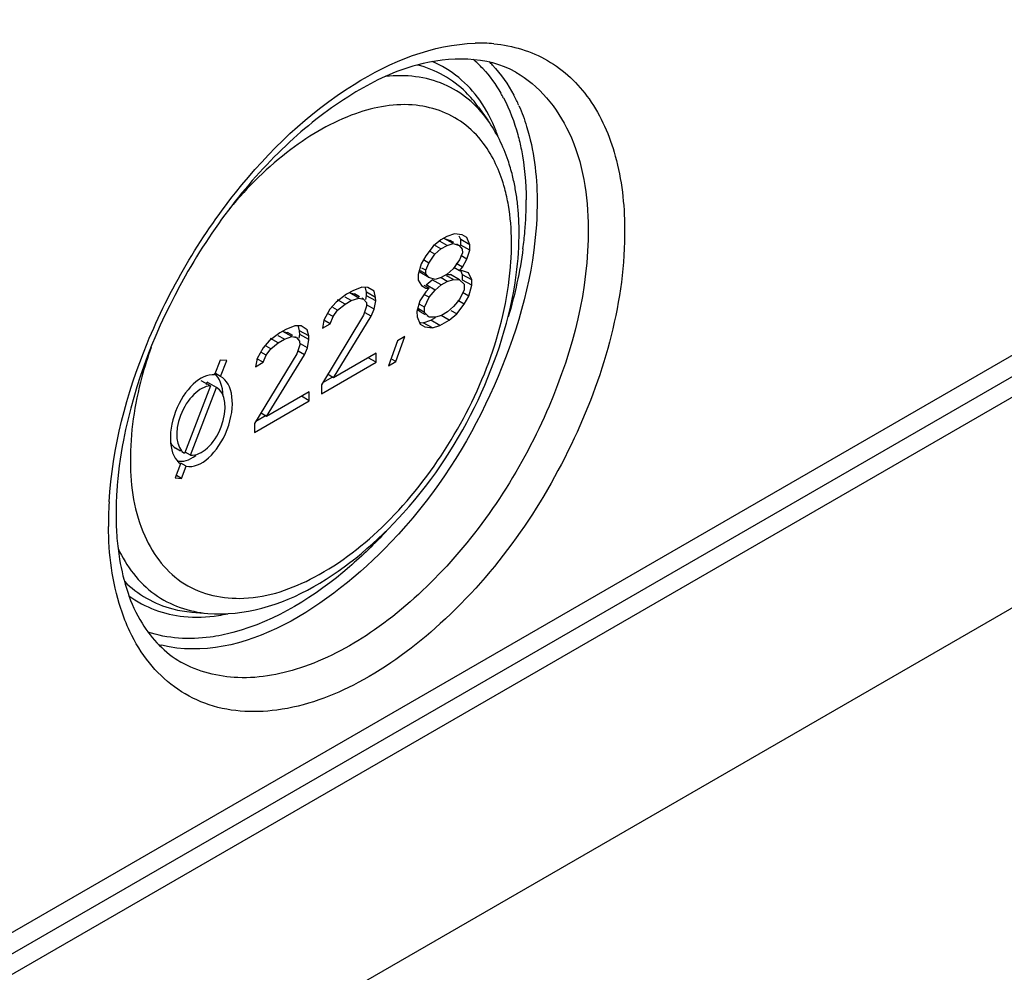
# Model space of a CAD drawing. Header units: inches. Extents: x 0 to 82.7, y 0 to 58.5.
# Tile 48 of 69: x 76.527 to 77.279, y 16.928 to 17.655. Entities that reach past the tile are written whole.
import ezdxf

# ---------------------------------------------------------------- set-up
doc = ezdxf.new("R2010")
doc.units = ezdxf.units.IN
doc.header["$LTSCALE"] = 4.547244
doc.header["$MEASUREMENT"] = 0
doc.layers.get('0').update_dxf_attribs({"linetype": 'CONTINUOUS'})

msp = doc.modelspace()

# ---------------------------------------------------------------- linework, layer by layer
at = {"color": 7, "linetype": 'CONTINUOUS'}
for p, q in [((75.43183, 16.32904), (78.69434, 18.21265)), ((78.72498, 18.19821), (75.42981, 16.29575)), ((75.43909, 16.31688), (78.7016, 18.20049)), ((78.75427, 18.05437), (75.41378, 16.12575)), ((76.8773, 17.58805), (76.88442, 17.57809)), ((76.84867, 17.48668), (76.84289, 17.48196)), ((76.85337, 17.48249), (76.84802, 17.48552)), ((76.85331, 17.48936), (76.84867, 17.48668)), ((76.85106, 17.48774), (76.85573, 17.4863)), ((76.85802, 17.4838), (76.85106, 17.48774)), ((76.85912, 17.49133), (76.85331, 17.48936)), ((76.85853, 17.48471), (76.85573, 17.4863)), ((76.86496, 17.49056), (76.85912, 17.49133)), ((76.86388, 17.48687), (76.86271, 17.4896)), ((76.87084, 17.48292), (76.86388, 17.48687)), ((76.86391, 17.48275), (76.86388, 17.48687)), ((76.86847, 17.48845), (76.86496, 17.49056)), ((76.86847, 17.48845), (76.86671, 17.48945)), ((76.87084, 17.48292), (76.86847, 17.48845)), ((76.84289, 17.48196), (76.83712, 17.47449)), ((76.8441, 17.47576), (76.84052, 17.47779)), ((76.84873, 17.47981), (76.84339, 17.48284)), ((76.8441, 17.47576), (76.84873, 17.47981)), ((76.84873, 17.47981), (76.85337, 17.48249)), ((76.85337, 17.48249), (76.85802, 17.4838)), ((76.85802, 17.4838), (76.86269, 17.48235)), ((76.86269, 17.48235), (76.86088, 17.48338)), ((76.86269, 17.48235), (76.86504, 17.47957)), ((76.87087, 17.4788), (76.86391, 17.48275)), ((76.86504, 17.47957), (76.86506, 17.47682)), ((76.86859, 17.47196), (76.87087, 17.4788)), ((76.87087, 17.4788), (76.87084, 17.48292)), ((76.83712, 17.47449), (76.83367, 17.46836)), ((76.83949, 17.46896), (76.83532, 17.47132)), ((76.83949, 17.46896), (76.8441, 17.47576)), ((76.86277, 17.47136), (76.85816, 17.46456)), ((76.86506, 17.47682), (76.86277, 17.47136)), ((76.86859, 17.47196), (76.86383, 17.47466)), ((76.86514, 17.46583), (76.86859, 17.47196)), ((76.83367, 17.46836), (76.8314, 17.46015)), ((76.83957, 17.45797), (76.83261, 17.46192)), ((76.83722, 17.46075), (76.83307, 17.4631)), ((76.8372, 17.4635), (76.83425, 17.46517)), ((76.8372, 17.4635), (76.83949, 17.46896)), ((76.83722, 17.46075), (76.8372, 17.4635)), ((76.85816, 17.46456), (76.85353, 17.46051)), ((76.86283, 17.46312), (76.85864, 17.4655)), ((76.86514, 17.46583), (76.86036, 17.46854)), ((76.86283, 17.46312), (76.86514, 17.46583)), ((76.86516, 17.46308), (76.86283, 17.46312)), ((76.86524, 17.46006), (76.86414, 17.46265)), ((76.86983, 17.46164), (76.86516, 17.46308)), ((76.8314, 17.46015), (76.83143, 17.45603)), ((76.83143, 17.45603), (76.83379, 17.45187)), ((76.83957, 17.45797), (76.83722, 17.46075)), ((76.83734, 17.45223), (76.84197, 17.45628)), ((76.84424, 17.45653), (76.83957, 17.45797)), ((76.84893, 17.45234), (76.84197, 17.45628)), ((76.84889, 17.45783), (76.84424, 17.45653)), ((76.85357, 17.45501), (76.84882, 17.45771)), ((76.85353, 17.46051), (76.84889, 17.45783)), ((76.84893, 17.45234), (76.85357, 17.45501)), ((76.85822, 17.45632), (76.85288, 17.45935)), ((76.85353, 17.46023), (76.85592, 17.4602)), ((76.85357, 17.45501), (76.85822, 17.45632)), ((76.86288, 17.45625), (76.85592, 17.4602)), ((76.85822, 17.45632), (76.86288, 17.45625)), ((76.86288, 17.45625), (76.8664, 17.45276)), ((76.8722, 17.45611), (76.86524, 17.46006)), ((76.86528, 17.45594), (76.86524, 17.46006)), ((76.87224, 17.45199), (76.86528, 17.45594)), ((76.8722, 17.45611), (76.86983, 17.46164)), ((76.87224, 17.45199), (76.8722, 17.45611)), ((76.7814, 17.44784), (76.77676, 17.44516)), ((76.78837, 17.45048), (76.7814, 17.44784)), ((76.79303, 17.45041), (76.78837, 17.45048)), ((76.79195, 17.44672), (76.79115, 17.44995)), ((76.79771, 17.4476), (76.79303, 17.45041)), ((76.79891, 17.44277), (76.79771, 17.4476)), ((76.83732, 17.44701), (76.83271, 17.44021)), ((76.83379, 17.45187), (76.8373, 17.44976)), ((76.83963, 17.44973), (76.83605, 17.45176)), ((76.8373, 17.44976), (76.83963, 17.44973)), ((76.83963, 17.44973), (76.83732, 17.44701)), ((76.8443, 17.44828), (76.83734, 17.45223)), ((76.83968, 17.44286), (76.8443, 17.44828)), ((76.8443, 17.44828), (76.84893, 17.45234)), ((76.86644, 17.44864), (76.863, 17.44114)), ((76.8664, 17.45276), (76.86644, 17.44864)), ((76.86997, 17.44378), (76.87224, 17.45199)), ((76.77676, 17.44516), (76.76865, 17.4391)), ((76.77565, 17.43762), (76.76972, 17.44099)), ((76.78029, 17.4403), (76.77553, 17.443)), ((76.77565, 17.43762), (76.78029, 17.4403)), ((76.77914, 17.44622), (76.78264, 17.44548)), ((76.7861, 17.44227), (76.77914, 17.44622)), ((76.78029, 17.4403), (76.7861, 17.44227)), ((76.78663, 17.44322), (76.78264, 17.44548)), ((76.7861, 17.44227), (76.7896, 17.44154)), ((76.7896, 17.44154), (76.78838, 17.44223)), ((76.7896, 17.44154), (76.79195, 17.43875)), ((76.79147, 17.4412), (76.79197, 17.44397)), ((76.79891, 17.44277), (76.79195, 17.44672)), ((76.79197, 17.44397), (76.79195, 17.44672)), ((76.79893, 17.44002), (76.79197, 17.44397)), ((76.79781, 17.43386), (76.79893, 17.44002)), ((76.79893, 17.44002), (76.79891, 17.44277)), ((76.83271, 17.44021), (76.83045, 17.432)), ((76.83625, 17.43535), (76.83968, 17.44286)), ((76.83968, 17.44286), (76.8367, 17.44455)), ((76.863, 17.44114), (76.85838, 17.43571)), ((76.86652, 17.43765), (76.86174, 17.44036)), ((76.86997, 17.44378), (76.86521, 17.44648)), ((76.86652, 17.43765), (76.86997, 17.44378)), ((76.76403, 17.43367), (76.75943, 17.4255)), ((76.76865, 17.4391), (76.76403, 17.43367)), ((76.76986, 17.4329), (76.76628, 17.43493)), ((76.7664, 17.42814), (76.76986, 17.4329)), ((76.76986, 17.4329), (76.77565, 17.43762)), ((76.79197, 17.43601), (76.78969, 17.42917)), ((76.79195, 17.43875), (76.79197, 17.43601)), ((76.79781, 17.43386), (76.79247, 17.43689)), ((76.79552, 17.4284), (76.79781, 17.43386)), ((76.83045, 17.432), (76.83048, 17.42788)), ((76.83284, 17.43169), (76.83147, 17.43304)), ((76.83628, 17.43123), (76.83153, 17.43392)), ((76.83625, 17.43535), (76.83264, 17.4374)), ((76.83628, 17.43123), (76.83625, 17.43535)), ((76.85838, 17.43571), (76.85375, 17.43166)), ((76.86075, 17.43018), (76.85658, 17.43255)), ((76.86075, 17.43018), (76.86652, 17.43765)), ((76.78969, 17.42917), (76.75747, 17.37607)), ((76.75943, 17.4255), (76.75831, 17.41933)), ((76.76411, 17.42268), (76.75933, 17.42539)), ((76.7664, 17.42814), (76.76223, 17.43051)), ((76.76411, 17.42268), (76.7664, 17.42814)), ((76.76675, 17.38143), (76.79552, 17.4284)), ((76.79552, 17.4284), (76.79078, 17.43109)), ((76.83048, 17.42788), (76.83285, 17.42235)), ((76.83685, 17.42941), (76.83284, 17.43169)), ((76.83523, 17.42341), (76.84104, 17.42539)), ((76.8398, 17.42774), (76.83628, 17.43123)), ((76.8398, 17.42774), (76.8382, 17.42865)), ((76.84446, 17.42768), (76.8398, 17.42774)), ((76.84104, 17.42539), (76.84459, 17.42744)), ((76.848, 17.42144), (76.84104, 17.42539)), ((76.84911, 17.42898), (76.84446, 17.42768)), ((76.848, 17.42144), (76.85496, 17.42546)), ((76.85496, 17.42546), (76.84902, 17.42883)), ((76.85375, 17.43166), (76.84911, 17.42898)), ((76.85496, 17.42546), (76.86075, 17.43018)), ((76.73036, 17.41837), (76.72572, 17.41569)), ((76.7281, 17.41676), (76.7316, 17.41602)), ((76.73506, 17.41281), (76.7281, 17.41676)), ((76.73733, 17.42102), (76.73036, 17.41837)), ((76.74199, 17.42095), (76.73733, 17.42102)), ((76.74091, 17.41725), (76.74011, 17.42048)), ((76.74787, 17.41331), (76.74091, 17.41725)), ((76.74093, 17.41451), (76.74091, 17.41725)), ((76.74667, 17.41813), (76.74199, 17.42095)), ((76.74787, 17.41331), (76.74667, 17.41813)), ((76.75831, 17.41933), (76.76411, 17.42268)), ((76.83285, 17.42235), (76.83636, 17.42024)), ((76.83303, 17.42371), (76.83523, 17.42341)), ((76.84219, 17.41947), (76.83523, 17.42341)), ((76.83636, 17.42024), (76.84219, 17.41947)), ((76.84219, 17.41947), (76.848, 17.42144)), ((76.71761, 17.40963), (76.71299, 17.40421)), ((76.72572, 17.41569), (76.71761, 17.40963)), ((76.72461, 17.40815), (76.71868, 17.41152)), ((76.72925, 17.41083), (76.72449, 17.41353)), ((76.72461, 17.40815), (76.72925, 17.41083)), ((76.72925, 17.41083), (76.73506, 17.41281)), ((76.7356, 17.41375), (76.7316, 17.41602)), ((76.73506, 17.41281), (76.73856, 17.41207)), ((76.73856, 17.41207), (76.73735, 17.41276)), ((76.73856, 17.41207), (76.74091, 17.40929)), ((76.74043, 17.41173), (76.74093, 17.41451)), ((76.74091, 17.40929), (76.74093, 17.40654)), ((76.74789, 17.41056), (76.74093, 17.41451)), ((76.74677, 17.40439), (76.74789, 17.41056)), ((76.74789, 17.41056), (76.74787, 17.41331)), ((76.81547, 17.40956), (76.80862, 17.39043)), ((76.81442, 17.39378), (76.82127, 17.41291)), ((76.82127, 17.41291), (76.81547, 17.40956)), ((76.71299, 17.40421), (76.70839, 17.39603)), ((76.71882, 17.40343), (76.71525, 17.40546)), ((76.71536, 17.39868), (76.71882, 17.40343)), ((76.71882, 17.40343), (76.72461, 17.40815)), ((76.74093, 17.40654), (76.73866, 17.39971)), ((76.74677, 17.40439), (76.74143, 17.40742)), ((76.74449, 17.39893), (76.74677, 17.40439)), ((76.68033, 17.39495), (76.67604, 17.38372)), ((76.68521, 17.39461), (76.68033, 17.39495)), ((76.68055, 17.38242), (76.68521, 17.39461)), ((76.73866, 17.39971), (76.70644, 17.34661)), ((76.70839, 17.39603), (76.70727, 17.38987)), ((76.71307, 17.39321), (76.7083, 17.39593)), ((76.71536, 17.39868), (76.7112, 17.40104)), ((76.71307, 17.39321), (76.71536, 17.39868)), ((76.71571, 17.35197), (76.74449, 17.39893)), ((76.74449, 17.39893), (76.73974, 17.40162)), ((76.79923, 17.40018), (76.76675, 17.38143)), ((76.79928, 17.39331), (76.79326, 17.39673)), ((76.79928, 17.39331), (76.79923, 17.40018)), ((76.81442, 17.39378), (76.81147, 17.39545)), ((76.70727, 17.38987), (76.71307, 17.39321)), ((76.75752, 17.36921), (76.79928, 17.39331)), ((76.80862, 17.39043), (76.81442, 17.39378)), ((76.6728, 17.37524), (76.66584, 17.37919)), ((76.68055, 17.38242), (76.67658, 17.38468)), ((76.75847, 17.37772), (76.76629, 17.38223)), ((76.76675, 17.38143), (76.76203, 17.38411)), ((76.6728, 17.37524), (76.65309, 17.32367)), ((76.65763, 17.32242), (76.67734, 17.374)), ((76.66978, 17.37639), (76.67038, 17.37795)), ((76.67734, 17.374), (76.67038, 17.37795)), ((76.75747, 17.37607), (76.75752, 17.36921)), ((76.74819, 17.37072), (76.71571, 17.35197)), ((76.74825, 17.36385), (76.74222, 17.36727)), ((76.74825, 17.36385), (76.74819, 17.37072)), ((76.70649, 17.33974), (76.74825, 17.36385)), ((76.70743, 17.34825), (76.71525, 17.35277)), ((76.71571, 17.35197), (76.71099, 17.35464)), ((76.70644, 17.34661), (76.70649, 17.33974)), ((76.6501, 17.32536), (76.64613, 17.32761)), ((76.65309, 17.32367), (76.65129, 17.32468)), ((76.65763, 17.32242), (76.65366, 17.32467)), ((76.65005, 17.3157), (76.64599, 17.30509)), ((76.65438, 17.3139), (76.65033, 17.3162)), ((76.65083, 17.30463), (76.65438, 17.3139)), ((76.64599, 17.30509), (76.65083, 17.30463)), ((76.65083, 17.30463), (76.64697, 17.30682)), ((76.65862, 17.20255), (76.67082, 17.20156))]:
    msp.add_line(p, q, dxfattribs=at)
for centre, radius, start, end in [((76.87818, 17.51734), 0.11949, 84.73998, 91.55013), ((76.81369, 17.55494), 0.09162, 43.00593, 49.49372), ((76.81861, 17.55479), 0.09529, 43.18912, 45.38082), ((76.79427, 17.54088), 0.11567, 27.93427, 29.94136), ((76.79349, 17.53815), 0.12554, 23.95231, 28.04646), ((76.77009, 17.5229), 0.12946, 19.13085, 21.1613), ((76.74934, 17.49751), 0.15867, 10.25164, 13.94651), ((76.73463, 17.49485), 0.17361, 6.78334, 10.25198), ((76.71886, 17.49296), 0.1895, 3.51394, 6.78567), ((76.65433, 17.51573), 0.25943, 354.99238, 0.35188), ((76.70285, 17.49197), 0.20554, 0.4113, 3.51627), ((76.62116, 17.51833), 0.2927, 352.46744, 355.05282), ((76.69584, 17.48402), 0.20678, 356.23158, 0.38304), ((76.86077, 17.27774), 0.26001, 176.29257, 180.38069), ((76.88162, 17.26954), 0.28663, 176.57435, 178.69242), ((76.86407, 17.26996), 0.26908, 178.69621, 180.42275), ((76.82798, 17.27756), 0.22722, 180.38931, 184.67382), ((76.79986, 17.27522), 0.199, 184.66119, 189.33227), ((76.6598, 17.32667), 0.1281, 278.60777, 281.84056), ((76.65695, 17.26954), 0.09483, 255.52529, 256.8619)]:
    msp.add_arc(centre, radius, start, end, dxfattribs=at)
for centre, major_axis, ratio, start_param, end_param in [((76.66588, 17.34872), (0.01358, 0.0342), 0.566576, 0.167707, 3.020121), ((76.66588, 17.34872), (0.01358, 0.0342), 0.566576, 3.245404, 6.22561), ((76.65892, 17.35267), (0.01358, 0.0342), 0.566576, -0.915261, -0.184956), ((76.66588, 17.34872), (0.01162, 0.02569), 0.574984, 0.289666, 3.059731), ((76.66588, 17.34872), (0.01066, 0.02566), 0.569936, 3.298036, 6.227129), ((76.65892, 17.35267), (0.01162, 0.02569), 0.574984, -3.549854, -3.223454), ((76.65892, 17.35267), (0.01358, 0.0342), 0.566576, 3.245404, 3.86694)]:
    msp.add_ellipse(centre, major_axis=major_axis, ratio=ratio, start_param=start_param, end_param=end_param, dxfattribs=at)
for points, knots in [([(76.6902, 18.19231), (76.60514, 18.15701), (76.25381, 17.99695), (75.9238, 17.79182), (75.68655, 17.61856)], [0, 0, 0, 0, 0.238652, 1, 1, 1, 1]), ([(75.70217, 17.59642), (75.7834, 17.65574), (76.09963, 17.87435), (76.44003, 18.05932), (76.70224, 18.16813)], [0, 0, 0, 0, 0.2616, 1, 1, 1, 1]), ([(76.5955, 17.28666), (76.59797, 17.32807), (76.62029, 17.4129), (76.68526, 17.52341), (76.7707, 17.60644), (76.84238, 17.63595), (76.87495, 17.63679)], [0, 0, 0, 0, 0.260331, 0.539281, 0.795529, 1, 1, 1, 1]), ([(76.88914, 17.63634), (76.90339, 17.63501), (76.93195, 17.62651), (76.96532, 17.59462), (76.98495, 17.54873), (76.98878, 17.51395), (76.98892, 17.4954)], [0, 0, 0, 0, 0.226342, 0.453265, 0.706682, 1, 1, 1, 1]), ([(76.90577, 17.61474), (76.88387, 17.62715), (76.83624, 17.62644), (76.78059, 17.59979), (76.73346, 17.5641), (76.68971, 17.51628), (76.64009, 17.44183), (76.61489, 17.3776), (76.60643, 17.33386)], [0, 0, 0, 0, 0.166449, 0.278641, 0.409395, 0.553824, 0.705394, 1, 1, 1, 1]), ([(76.8773, 17.58805), (76.87444, 17.59205), (76.86222, 17.60668), (76.84459, 17.61668), (76.8309, 17.62011)], [0, 0, 0, 0, 0.258442, 1, 1, 1, 1]), ([(76.88442, 17.57809), (76.87606, 17.58977), (76.85228, 17.60985), (76.82153, 17.61296), (76.80668, 17.61143)], [0, 0, 0, 0, 0.49043, 1, 1, 1, 1]), ([(76.90577, 17.61474), (76.92354, 17.60465), (76.95441, 17.56671), (76.9609, 17.52025), (76.96108, 17.49526)], [0, 0, 0, 0, 0.449846, 1, 1, 1, 1]), ([(76.86776, 17.57419), (76.8571, 17.58268), (76.82799, 17.59376), (76.77925, 17.58464), (76.73036, 17.55594), (76.70132, 17.52725), (76.68749, 17.51062)], [0, 0, 0, 0, 0.195687, 0.419468, 0.689403, 1, 1, 1, 1]), ([(76.90822, 17.58911), (76.91051, 17.58395), (76.919, 17.56096), (76.92197, 17.53618), (76.92211, 17.51737)], [0, 0, 0, 0, 0.230889, 1, 1, 1, 1]), ([(76.90333, 17.53575), (76.90236, 17.53966), (76.89803, 17.55454), (76.89109, 17.56875), (76.88442, 17.57809)], [0, 0, 0, 0, 0.259961, 1, 1, 1, 1]), ([(76.90737, 17.56709), (76.90842, 17.56325), (76.9122, 17.54692), (76.91366, 17.5301), (76.91376, 17.51732)], [0, 0, 0, 0, 0.237316, 1, 1, 1, 1]), ([(76.90023, 17.51319), (76.89948, 17.5175), (76.89603, 17.53331), (76.88947, 17.54861), (76.88265, 17.55828)], [0, 0, 0, 0, 0.269443, 1, 1, 1, 1]), ([(76.98892, 17.4954), (76.98934, 17.4405), (76.95764, 17.32775), (76.87625, 17.21149), (76.79069, 17.14771), (76.72779, 17.12404), (76.66774, 17.12744), (76.63714, 17.15014), (76.62623, 17.16373)], [0, 0, 0, 0, 0.279411, 0.575474, 0.706433, 0.817568, 0.91127, 1, 1, 1, 1]), ([(76.96108, 17.49526), (76.96143, 17.44902), (76.9368, 17.35304), (76.87159, 17.25099), (76.80182, 17.18866), (76.74844, 17.15935), (76.69603, 17.14877), (76.66339, 17.15701), (76.65032, 17.16442)], [0, 0, 0, 0, 0.269888, 0.560744, 0.694661, 0.812324, 0.912319, 1, 1, 1, 1]), ([(76.9196, 17.4789), (76.9142, 17.43816), (76.88641, 17.35651), (76.80752, 17.23652), (76.69775, 17.16264), (76.63539, 17.17719)], [0, 0, 0, 0, 0.278296, 0.56637, 1, 1, 1, 1]), ([(76.61171, 17.31745), (76.61186, 17.29816), (76.61682, 17.26239), (76.64957, 17.21928), (76.70222, 17.20845), (76.75744, 17.2283), (76.81072, 17.27007), (76.87098, 17.34736), (76.89897, 17.42105), (76.90218, 17.47043)], [0, 0, 0, 0, 0.115452, 0.210183, 0.303256, 0.415342, 0.551401, 0.703732, 1, 1, 1, 1]), ([(76.67082, 17.20156), (76.72653, 17.19699), (76.81439, 17.2585), (76.8801, 17.36088), (76.9018, 17.42697), (76.9062, 17.45998)], [0, 0, 0, 0, 0.45196, 0.730733, 1, 1, 1, 1]), ([(76.62748, 17.4046), (76.62489, 17.39719), (76.61615, 17.36892), (76.61155, 17.33919), (76.61171, 17.31745)], [0, 0, 0, 0, 0.265334, 1, 1, 1, 1]), ([(76.6113, 17.18784), (76.6086, 17.19353), (76.59861, 17.2191), (76.59516, 17.24689), (76.595, 17.26797)], [0, 0, 0, 0, 0.230041, 1, 1, 1, 1]), ([(76.80709, 17.26441), (76.79819, 17.25478), (76.76455, 17.22203), (76.72288, 17.19567), (76.69003, 17.18695)], [0, 0, 0, 0, 0.278351, 1, 1, 1, 1]), ([(76.60233, 17.25114), (76.60864, 17.23761), (76.62709, 17.21284), (76.65651, 17.20273), (76.67082, 17.20156)], [0, 0, 0, 0, 0.509525, 1, 1, 1, 1]), ([(76.6035, 17.24295), (76.60632, 17.22588), (76.61556, 17.19514), (76.63818, 17.17131), (76.65032, 17.16442)], [0, 0, 0, 0, 0.553269, 1, 1, 1, 1]), ([(76.60712, 17.2261), (76.6171, 17.21604), (76.63479, 17.20595), (76.6537, 17.20296), (76.65862, 17.20255)], [0, 0, 0, 0, 0.741554, 1, 1, 1, 1]), ([(76.69003, 17.18695), (76.68431, 17.18543), (76.66295, 17.18101), (76.64008, 17.18224), (76.625, 17.18736)], [0, 0, 0, 0, 0.270808, 1, 1, 1, 1]), ([(77.74412, 17.02645), (77.67587, 17.00599), (77.53703, 16.92944), (77.35896, 16.75773), (77.21038, 16.53776), (77.14073, 16.3703), (77.11624, 16.28441)], [0, 0, 0, 0, 0.212728, 0.463217, 0.733337, 1, 1, 1, 1])]:
    msp.add_open_spline(points, degree=3, knots=knots, dxfattribs=at)
for points in [[(76.87838, 17.59321), (76.86939, 17.606), (76.85648, 17.61688), (76.84203, 17.62286)], [(76.88809, 17.62001), (76.89448, 17.6132), (76.89989, 17.60541), (76.90429, 17.59717)], [(76.88069, 17.61743), (76.886, 17.61174), (76.89063, 17.60536), (76.89451, 17.59861)], [(76.89082, 17.56963), (76.88761, 17.57792), (76.88349, 17.58594), (76.87838, 17.59321)], [(76.89647, 17.59507), (76.90116, 17.58622), (76.90474, 17.57675), (76.90737, 17.56709)], [(76.88265, 17.55828), (76.87846, 17.56422), (76.87344, 17.56966), (76.86776, 17.57419)], [(76.92211, 17.51737), (76.92221, 17.50452), (76.92129, 17.49164), (76.9196, 17.4789)], [(76.90262, 17.4854), (76.90255, 17.4947), (76.90181, 17.50403), (76.90023, 17.51319)], [(76.9062, 17.45998), (76.90768, 17.47106), (76.90847, 17.48227), (76.90839, 17.49344)], [(76.91134, 17.47996), (76.90902, 17.4624), (76.90516, 17.445), (76.90014, 17.42802)], [(76.60643, 17.33386), (76.60392, 17.32089), (76.60215, 17.30774), (76.60131, 17.29455)], [(76.61057, 17.21502), (76.62258, 17.20607), (76.6377, 17.2006), (76.6526, 17.19916)], [(76.6526, 17.19916), (76.66136, 17.19832), (76.67028, 17.1987), (76.67898, 17.20002)], [(76.62623, 17.16373), (76.62031, 17.1711), (76.61534, 17.17929), (76.6113, 17.18784)]]:
    msp.add_open_spline(points, degree=3, dxfattribs=at)

doc.saveas('drawing.dxf')
